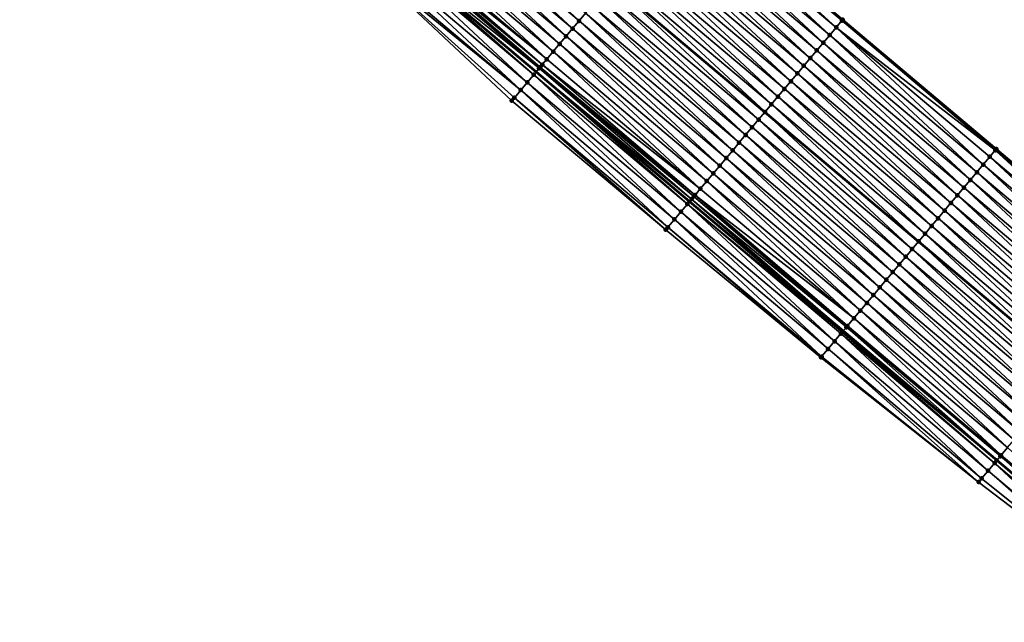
# Model space of a CAD drawing. Header units: feet. Extents: x 2017353 to 2024169, y 808050 to 818690.
# Tile 121 of 256: x 2017470 to 2017568, y 818425 to 818485. Entities that reach past the tile are written whole.
import ezdxf

# ---------------------------------------------------------------- set-up
doc = ezdxf.new("R2010")
doc.units = ezdxf.units.FT
doc.header["$MEASUREMENT"] = 0
for name, color, linetype, lineweight in [('EP_Travel Lane', 172, 'Continuous', 53), ('SB-Road Shots', 141, 'Continuous', 100), ('SB-Road X-Section', 40, 'Continuous', 13), ('STRIPING', 60, 'Continuous', 53)]:
    doc.layers.add(name, color=color, linetype=linetype, lineweight=lineweight)
doc.layers.add('I-77-MM15-17_SB-Surface-BORDER', color=7, linetype='Continuous')
doc.layers.add('I-77-MM15-17_SB-Surface-TIN', color=7, linetype='Continuous')

msp = doc.modelspace()

# ---------------------------------------------------------------- linework, layer by layer
at = {"layer": 'EP_Travel Lane'}
for points in [[(2017368.322989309, 818639.5371778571, 278.397272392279), (2017383.832366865, 818626.470221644, 278.2098004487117), (2017399.126980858, 818613.5842079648, 278.0464606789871), (2017414.421636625, 818600.69815909, 277.8916583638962), (2017429.716187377, 818587.8121986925, 277.7154096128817), (2017445.010957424, 818574.9260535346, 277.5839337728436), (2017460.305954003, 818562.0397175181, 277.4987336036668), (2017475.600915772, 818549.1534108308, 277.4063981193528), (2017490.895856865, 818536.2671215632, 277.3098552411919), (2017506.190878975, 818523.3807640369, 277.2298509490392), (2017521.484572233, 818510.498934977, 277.1277737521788), (2017536.782205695, 818497.6161731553, 276.9957189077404), (2017552.079970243, 818484.7333009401, 276.8856065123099), (2017567.377594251, 818471.8505470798, 276.7519686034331), (2017582.675031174, 818458.9679507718, 276.5870023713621), (2017597.972434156, 818446.085383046, 276.4163612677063), (2017613.269860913, 818433.2027952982, 276.249692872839), (2017628.567186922, 818420.3202923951, 276.0661536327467), (2017643.864532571, 818407.4377729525, 275.885903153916), (2017659.161856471, 818394.5552718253, 275.702010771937)], [(2017352.742519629, 818621.0491651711, 277.9247103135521), (2017368.288001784, 818608.0275514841, 277.6899354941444), (2017383.619511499, 818595.1851709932, 277.5421120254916), (2017398.950780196, 818582.3429923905, 277.3451886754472), (2017414.282211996, 818569.500677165, 277.1814914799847), (2017429.613933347, 818556.6581193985, 277.0767771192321), (2017444.945831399, 818543.8154136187, 277.008041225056), (2017460.277653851, 818530.9727711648, 276.9239253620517), (2017475.609462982, 818518.1301398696, 276.8370858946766), (2017490.941310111, 818505.2874767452, 276.757989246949), (2017506.254729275, 818492.4197630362, 276.6737494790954), (2017521.55248766, 818479.5368960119, 276.5626135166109), (2017536.850122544, 818466.6541329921, 276.4308028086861), (2017552.147716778, 818453.7714042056, 276.292179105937), (2017567.445116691, 818440.8888390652, 276.1210154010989), (2017582.742439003, 818428.0063392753, 275.9368511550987), (2017598.039826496, 818415.1237845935, 275.7636078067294), (2017613.33718564, 818402.2412537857, 275.5856172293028), (2017628.634668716, 818389.3586186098, 275.4283796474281), (2017643.932074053, 818376.476048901, 275.2581242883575), (2017659.216473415, 818363.5659910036, 275.0733244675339)]]:
    msp.add_polyline3d(points, dxfattribs=at)
at = {"layer": 'I-77-MM15-17_SB-Surface-BORDER', "color": 3, "linetype": 'Continuous', "lineweight": -3}
for points in [[(2017460.727329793, 818562.5397637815, 277.5024247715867), (2017475.698770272, 818549.2695307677, 277.4076484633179), (2017491.067444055, 818536.470742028, 277.3115489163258), (2017506.233546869, 818523.4313991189, 277.2301108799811), (2017522.329045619, 818511.5017588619, 277.1233114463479), (2017536.789139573, 818497.6244070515, 276.9956971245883), (2017552.086904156, 818484.7415349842, 276.8855760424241), (2017567.384528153, 818471.8587813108, 276.7519215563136), (2017582.681965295, 818458.9761849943, 276.5869775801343), (2017597.992990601, 818446.109790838, 276.4165226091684), (2017613.276795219, 818433.2110297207, 276.2496695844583), (2017628.612882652, 818420.3745507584, 276.0664031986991), (2017644.287278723, 818407.9399616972, 275.8694936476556), (2017659.215244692, 818394.6186659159, 275.7021547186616)], [(2017656.551811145, 818360.3978139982, 274.9690070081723), (2017642.417888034, 818374.6786564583, 275.2063490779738), (2017626.316420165, 818386.6063922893, 275.3807248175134), (2017612.154988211, 818400.8379836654, 275.5418849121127), (2017596.207882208, 818412.9494327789, 275.6819125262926), (2017581.556673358, 818426.5990050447, 275.8788479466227), (2017565.621793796, 818438.7249282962, 276.0225257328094), (2017549.926512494, 818451.1353003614, 276.1713203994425), (2017534.474051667, 818463.8342901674, 276.2969632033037), (2017519.137519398, 818476.6709745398, 276.4196921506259), (2017504.525638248, 818490.3677989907, 276.5710414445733), (2017488.797591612, 818502.7445042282, 276.6409823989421), (2017474.984575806, 818517.3888257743, 276.8075702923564), (2017459.534017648, 818530.0905997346, 276.8871290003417)]]:
    msp.add_polyline3d(points, dxfattribs=at)
at = {"layer": 'I-77-MM15-17_SB-Surface-TIN', "color": 128, "linetype": 'Continuous', "lineweight": -3}
for points in [[(2017525.192414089, 818483.8579272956, 276.6615249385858), (2017510.538974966, 818497.5055507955, 276.8007410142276), (2017509.894715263, 818496.7407439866, 276.7826487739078)], [(2017525.836664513, 818484.6227419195, 276.6780632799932), (2017511.183209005, 818498.2703792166, 276.8145358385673), (2017510.538974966, 818497.5055507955, 276.8007410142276)], [(2017525.192414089, 818483.8579272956, 276.6615249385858), (2017525.836664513, 818484.6227419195, 276.6780632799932), (2017510.538974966, 818497.5055507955, 276.8007410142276)], [(2017525.836664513, 818484.6227419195, 276.6780632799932), (2017526.480903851, 818485.3875658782, 276.6927453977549), (2017511.183209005, 818498.2703792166, 276.8145358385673)], [(2017551.442687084, 818483.9766922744, 276.8746230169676), (2017536.66102786, 818497.472275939, 276.9960995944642), (2017536.144928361, 818496.8595594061, 276.9857249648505)], [(2017552.00929123, 818484.6493693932, 276.8859170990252), (2017536.782205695, 818497.6161731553, 276.9957189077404), (2017536.66102786, 818497.472275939, 276.9960995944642)], [(2017551.442687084, 818483.9766922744, 276.8746230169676), (2017552.00929123, 818484.6493693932, 276.8859170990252), (2017536.66102786, 818497.472275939, 276.9960995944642)], [(2017552.086904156, 818484.7415349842, 276.8855760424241), (2017536.789139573, 818497.6244070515, 276.9956971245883), (2017536.782205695, 818497.6161731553, 276.9957189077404)], [(2017552.086904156, 818484.7415349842, 276.8855760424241), (2017536.782205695, 818497.6161731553, 276.9957189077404), (2017552.079970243, 818484.7333009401, 276.8856065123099)], [(2017552.00929123, 818484.6493693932, 276.8859170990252), (2017552.079970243, 818484.7333009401, 276.8856065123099), (2017536.782205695, 818497.6161731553, 276.9957189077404)], [(2017524.548157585, 818483.0931177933, 276.6439682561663), (2017509.894715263, 818496.7407439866, 276.7826487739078), (2017509.25045693, 818495.9759360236, 276.7647859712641)], [(2017524.548157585, 818483.0931177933, 276.6439682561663), (2017525.192414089, 818483.8579272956, 276.6615249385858), (2017509.894715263, 818496.7407439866, 276.7826487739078)], [(2017550.798369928, 818483.2119338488, 276.8469106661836), (2017536.144928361, 818496.8595594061, 276.9857249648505), (2017535.50061993, 818496.0947936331, 276.959472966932)], [(2017550.798369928, 818483.2119338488, 276.8469106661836), (2017551.442687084, 818483.9766922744, 276.8746230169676), (2017536.144928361, 818496.8595594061, 276.9857249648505)], [(2017523.903912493, 818482.3282986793, 276.6283227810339), (2017509.25045693, 818495.9759360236, 276.7647859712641), (2017508.606211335, 818495.2111173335, 276.7490561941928)], [(2017523.903912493, 818482.3282986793, 276.6283227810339), (2017524.548157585, 818483.0931177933, 276.6439682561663), (2017509.25045693, 818495.9759360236, 276.7647859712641)], [(2017550.154089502, 818482.4471444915, 276.8253488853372), (2017535.50061993, 818496.0947936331, 276.959472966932), (2017534.856341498, 818495.330002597, 276.938244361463)], [(2017550.154089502, 818482.4471444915, 276.8253488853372), (2017550.798369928, 818483.2119338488, 276.8469106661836), (2017535.50061993, 818496.0947936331, 276.959472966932)], [(2017523.259678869, 818481.5634699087, 276.6145974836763), (2017508.606211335, 818495.2111173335, 276.7490561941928), (2017507.961973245, 818494.4462923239, 276.7345830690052)], [(2017523.259678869, 818481.5634699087, 276.6145974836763), (2017523.903912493, 818482.3282986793, 276.6283227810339), (2017508.606211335, 818495.2111173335, 276.7490561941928)], [(2017548.865583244, 818480.9175198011, 276.791367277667), (2017534.212094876, 818494.5651847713, 276.9223427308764), (2017533.567864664, 818493.8003531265, 276.9091889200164)], [(2017549.50982852, 818481.6823387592, 276.8070431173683), (2017534.856341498, 818495.330002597, 276.938244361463), (2017534.212094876, 818494.5651847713, 276.9223427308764)], [(2017548.865583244, 818480.9175198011, 276.791367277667), (2017549.50982852, 818481.6823387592, 276.8070431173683), (2017534.212094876, 818494.5651847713, 276.9223427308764)], [(2017549.50982852, 818481.6823387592, 276.8070431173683), (2017550.154089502, 818482.4471444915, 276.8253488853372), (2017534.856341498, 818495.330002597, 276.938244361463)], [(2017522.615455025, 818480.7986329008, 276.6025100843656), (2017507.317740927, 818493.6814624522, 276.7210766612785), (2017507.065922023, 818493.3825255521, 276.7140287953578)], [(2017522.615455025, 818480.7986329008, 276.6025100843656), (2017507.961973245, 818494.4462923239, 276.7345830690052), (2017507.317740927, 818493.6814624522, 276.7210766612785)], [(2017522.615455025, 818480.7986329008, 276.6025100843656), (2017523.259678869, 818481.5634699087, 276.6145974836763), (2017507.961973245, 818494.4462923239, 276.7345830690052)], [(2017548.221334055, 818480.1527041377, 276.7750362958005), (2017533.567864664, 818493.8003531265, 276.9091889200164), (2017532.923604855, 818493.0355464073, 276.8910788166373)], [(2017548.221334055, 818480.1527041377, 276.7750362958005), (2017548.865583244, 818480.9175198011, 276.791367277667), (2017533.567864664, 818493.8003531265, 276.9091889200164)], [(2017521.862501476, 818479.9048123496, 276.5799005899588), (2017506.673445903, 818492.9166853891, 276.6970696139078), (2017506.254729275, 818492.4197630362, 276.6737494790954)], [(2017521.971197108, 818480.0338245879, 276.5847168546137), (2017506.802246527, 818493.0695542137, 276.7032954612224), (2017506.673445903, 818492.9166853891, 276.6970696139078)], [(2017521.862501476, 818479.9048123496, 276.5799005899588), (2017521.971197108, 818480.0338245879, 276.5847168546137), (2017506.673445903, 818492.9166853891, 276.6970696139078)], [(2017522.171522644, 818480.2716097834, 276.5922524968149), (2017507.065922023, 818493.3825255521, 276.7140287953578), (2017506.802246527, 818493.0695542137, 276.7032954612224)], [(2017521.971197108, 818480.0338245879, 276.5847168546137), (2017522.171522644, 818480.2716097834, 276.5922524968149), (2017506.802246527, 818493.0695542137, 276.7032954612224)], [(2017522.171522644, 818480.2716097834, 276.5922524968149), (2017522.615455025, 818480.7986329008, 276.6025100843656), (2017507.065922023, 818493.3825255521, 276.7140287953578)], [(2017547.577068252, 818479.3879024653, 276.7559232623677), (2017532.923604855, 818493.0355464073, 276.8910788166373), (2017532.279347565, 818492.270737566, 276.8733906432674)], [(2017547.577068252, 818479.3879024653, 276.7559232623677), (2017548.221334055, 818480.1527041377, 276.7750362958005), (2017532.923604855, 818493.0355464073, 276.8910788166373)], [(2017520.682443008, 818478.5044086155, 276.5092317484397), (2017506.02907993, 818492.1519680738, 276.6611820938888), (2017505.384695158, 818491.3872665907, 276.622146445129)], [(2017521.326838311, 818479.2691012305, 276.5500307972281), (2017506.254729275, 818492.4197630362, 276.6737494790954), (2017506.02907993, 818492.1519680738, 276.6611820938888)], [(2017520.682443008, 818478.5044086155, 276.5092317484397), (2017521.326838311, 818479.2691012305, 276.5500307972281), (2017506.02907993, 818492.1519680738, 276.6611820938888)], [(2017521.862501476, 818479.9048123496, 276.5799005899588), (2017506.254729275, 818492.4197630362, 276.6737494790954), (2017521.55248766, 818479.5368960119, 276.5626135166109)], [(2017521.326838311, 818479.2691012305, 276.5500307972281), (2017521.55248766, 818479.5368960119, 276.5626135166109), (2017506.254729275, 818492.4197630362, 276.6737494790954)], [(2017546.932790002, 818478.6231112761, 276.7347257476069), (2017532.279347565, 818492.270737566, 276.8733906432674), (2017531.635082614, 818491.5059351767, 276.854419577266)], [(2017546.932790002, 818478.6231112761, 276.7347257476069), (2017547.577068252, 818479.3879024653, 276.7559232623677), (2017532.279347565, 818492.270737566, 276.8733906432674)], [(2017520.038052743, 818477.7397117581, 276.4692763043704), (2017504.740312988, 818490.6225629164, 276.5835464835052), (2017504.525638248, 818490.3677989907, 276.5710414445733)], [(2017520.038052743, 818477.7397117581, 276.4692763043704), (2017505.384695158, 818491.3872665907, 276.622146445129), (2017504.740312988, 818490.6225629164, 276.5835464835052)], [(2017520.038052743, 818477.7397117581, 276.4692763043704), (2017520.682443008, 818478.5044086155, 276.5092317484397), (2017505.384695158, 818491.3872665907, 276.622146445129)], [(2017545.644192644, 818477.0935633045, 276.6854890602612), (2017530.990787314, 818490.741158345, 276.8303665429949), (2017530.346505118, 818489.9763704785, 276.8085076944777)], [(2017546.288484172, 818477.8583433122, 276.7089099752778), (2017531.635082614, 818491.5059351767, 276.854419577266), (2017530.990787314, 818490.741158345, 276.8303665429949)], [(2017545.644192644, 818477.0935633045, 276.6854890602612), (2017546.288484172, 818477.8583433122, 276.7089099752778), (2017530.990787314, 818490.741158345, 276.8303665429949)], [(2017546.288484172, 818477.8583433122, 276.7089099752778), (2017546.932790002, 818478.6231112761, 276.7347257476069), (2017531.635082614, 818491.5059351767, 276.854419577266)], [(2017519.137519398, 818476.6709745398, 276.4196921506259), (2017519.393684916, 818476.9749960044, 276.4330782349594), (2017504.525638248, 818490.3677989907, 276.5710414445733)], [(2017519.393684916, 818476.9749960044, 276.4330782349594), (2017520.038052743, 818477.7397117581, 276.4692763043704), (2017504.525638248, 818490.3677989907, 276.5710414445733)], [(2017544.99990219, 818476.3287823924, 276.6622479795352), (2017530.346505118, 818489.9763704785, 276.8085076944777), (2017529.702236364, 818489.2115712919, 276.7888997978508)], [(2017544.99990219, 818476.3287823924, 276.6622479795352), (2017545.644192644, 818477.0935633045, 276.6854890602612), (2017530.346505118, 818489.9763704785, 276.8085076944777)], [(2017544.355613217, 818475.5640002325, 276.6392550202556), (2017529.702236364, 818489.2115712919, 276.7888997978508), (2017529.057960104, 818488.4467784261, 276.7680350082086)], [(2017544.355613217, 818475.5640002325, 276.6392550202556), (2017544.99990219, 818476.3287823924, 276.6622479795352), (2017529.702236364, 818489.2115712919, 276.7888997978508)], [(2017543.067051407, 818474.0344223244, 276.5959710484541), (2017528.413683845, 818487.6819855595, 276.7471703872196), (2017527.769412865, 818486.9171882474, 276.7271897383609)], [(2017543.711322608, 818474.7992194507, 276.6159880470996), (2017529.049956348, 818488.4372775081, 276.7677758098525), (2017528.413683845, 818487.6819855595, 276.7471703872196)], [(2017543.067051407, 818474.0344223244, 276.5959710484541), (2017543.711322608, 818474.7992194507, 276.6159880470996), (2017528.413683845, 818487.6819855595, 276.7471703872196)], [(2017529.057960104, 818488.4467784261, 276.7680350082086), (2017529.049956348, 818488.4372775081, 276.7677758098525), (2017544.347609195, 818475.5544993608, 276.6389659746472)], [(2017543.711322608, 818474.7992194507, 276.6159880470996), (2017544.347609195, 818475.5544993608, 276.6389659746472), (2017529.049956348, 818488.4372775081, 276.7677758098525)], [(2017544.355613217, 818475.5640002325, 276.6392550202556), (2017529.057960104, 818488.4467784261, 276.7680350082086), (2017544.347609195, 818475.5544993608, 276.6389659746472)], [(2017542.42278904, 818473.2696177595, 276.5774332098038), (2017527.769412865, 818486.9171882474, 276.7271897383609), (2017527.125152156, 818486.1523822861, 276.708928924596)], [(2017542.42278904, 818473.2696177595, 276.5774332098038), (2017543.067051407, 818474.0344223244, 276.5959710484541), (2017527.769412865, 818486.9171882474, 276.7271897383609)], [(2017541.778544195, 818472.5047984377, 276.5618296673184), (2017527.125152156, 818486.1523822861, 276.708928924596), (2017526.480903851, 818485.3875658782, 276.6927453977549)], [(2017541.778544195, 818472.5047984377, 276.5618296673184), (2017542.42278904, 818473.2696177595, 276.5774332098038), (2017527.125152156, 818486.1523822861, 276.708928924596)], [(2017541.134290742, 818471.7399863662, 276.5447844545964), (2017526.480903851, 818485.3875658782, 276.6927453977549), (2017525.836664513, 818484.6227419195, 276.6780632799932)], [(2017541.134290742, 818471.7399863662, 276.5447844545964), (2017541.778544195, 818472.5047984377, 276.5618296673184), (2017526.480903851, 818485.3875658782, 276.6927453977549)], [(2017552.00929123, 818484.6493693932, 276.8859170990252), (2017567.377594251, 818471.8505470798, 276.7519686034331), (2017552.079970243, 818484.7333009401, 276.8856065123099)], [(2017567.384528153, 818471.8587813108, 276.7519215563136), (2017552.086904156, 818484.7415349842, 276.8855760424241), (2017552.079970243, 818484.7333009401, 276.8856065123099)], [(2017567.384528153, 818471.8587813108, 276.7519215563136), (2017552.079970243, 818484.7333009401, 276.8856065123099), (2017567.377594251, 818471.8505470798, 276.7519686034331)], [(2017539.84577756, 818470.2103675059, 276.509643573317), (2017525.192414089, 818483.8579272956, 276.6615249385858), (2017524.548157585, 818483.0931177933, 276.6439682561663)], [(2017540.490034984, 818470.9751762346, 276.5273534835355), (2017525.836664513, 818484.6227419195, 276.6780632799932), (2017525.192414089, 818483.8579272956, 276.6615249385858)], [(2017539.84577756, 818470.2103675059, 276.509643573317), (2017540.490034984, 818470.9751762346, 276.5273534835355), (2017525.192414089, 818483.8579272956, 276.6615249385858)], [(2017540.490034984, 818470.9751762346, 276.5273534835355), (2017541.134290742, 818471.7399863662, 276.5447844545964), (2017525.836664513, 818484.6227419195, 276.6780632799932)], [(2017566.095976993, 818470.3291944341, 276.7104209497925), (2017551.442687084, 818483.9766922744, 276.8746230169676), (2017550.798369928, 818483.2119338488, 276.8469106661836)], [(2017567.288459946, 818471.7446972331, 276.752573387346), (2017552.00929123, 818484.6493693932, 276.8859170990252), (2017551.442687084, 818483.9766922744, 276.8746230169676)], [(2017566.095976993, 818470.3291944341, 276.7104209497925), (2017566.740298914, 818471.0939488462, 276.7389313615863), (2017551.442687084, 818483.9766922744, 276.8746230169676)], [(2017566.740298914, 818471.0939488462, 276.7389313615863), (2017567.288459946, 818471.7446972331, 276.752573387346), (2017551.442687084, 818483.9766922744, 276.8746230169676)], [(2017567.288459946, 818471.7446972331, 276.752573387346), (2017567.377594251, 818471.8505470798, 276.7519686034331), (2017552.00929123, 818484.6493693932, 276.8859170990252)], [(2017539.201530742, 818469.4455498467, 276.4937094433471), (2017524.548157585, 818483.0931177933, 276.6439682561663), (2017523.903912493, 818482.3282986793, 276.6283227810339)], [(2017539.201530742, 818469.4455498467, 276.4937094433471), (2017539.84577756, 818470.2103675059, 276.509643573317), (2017524.548157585, 818483.0931177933, 276.6439682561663)], [(2017565.451689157, 818469.5644113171, 276.6876182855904), (2017550.798369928, 818483.2119338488, 276.8469106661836), (2017550.154089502, 818482.4471444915, 276.8253488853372)], [(2017565.451689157, 818469.5644113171, 276.6876182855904), (2017566.095976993, 818470.3291944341, 276.7104209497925), (2017550.798369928, 818483.2119338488, 276.8469106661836)], [(2017538.557294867, 818468.6807229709, 276.4796079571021), (2017523.903912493, 818482.3282986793, 276.6283227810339), (2017523.259678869, 818481.5634699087, 276.6145974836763)], [(2017538.557294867, 818468.6807229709, 276.4796079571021), (2017539.201530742, 818469.4455498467, 276.4937094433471), (2017523.903912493, 818482.3282986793, 276.6283227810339)], [(2017564.807420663, 818468.7996119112, 276.668054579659), (2017550.154089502, 818482.4471444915, 276.8253488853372), (2017549.50982852, 818481.6823387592, 276.8070431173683)], [(2017564.807420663, 818468.7996119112, 276.668054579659), (2017565.451689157, 818469.5644113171, 276.6876182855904), (2017550.154089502, 818482.4471444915, 276.8253488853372)], [(2017537.913071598, 818467.9158854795, 276.4676173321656), (2017522.615455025, 818480.7986329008, 276.6025100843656), (2017522.171522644, 818480.2716097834, 276.5922524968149)], [(2017537.913071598, 818467.9158854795, 276.4676173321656), (2017523.259678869, 818481.5634699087, 276.6145974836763), (2017522.615455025, 818480.7986329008, 276.6025100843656)], [(2017537.913071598, 818467.9158854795, 276.4676173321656), (2017538.557294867, 818468.6807229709, 276.4796079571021), (2017523.259678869, 818481.5634699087, 276.6145974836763)], [(2017563.518902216, 818467.2699974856, 276.6320318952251), (2017548.865583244, 818480.9175198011, 276.791367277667), (2017548.221334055, 818480.1527041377, 276.7750362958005)], [(2017564.163167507, 818468.0347995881, 276.651059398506), (2017549.50982852, 818481.6823387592, 276.8070431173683), (2017548.865583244, 818480.9175198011, 276.791367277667)], [(2017563.518902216, 818467.2699974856, 276.6320318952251), (2017564.163167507, 818468.0347995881, 276.651059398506), (2017548.865583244, 818480.9175198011, 276.791367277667)], [(2017564.163167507, 818468.0347995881, 276.651059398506), (2017564.807420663, 818468.7996119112, 276.668054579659), (2017549.50982852, 818481.6823387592, 276.8070431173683)], [(2017537.048084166, 818466.8890765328, 276.4411950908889), (2017521.862501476, 818479.9048123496, 276.5799005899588), (2017521.55248766, 818479.5368960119, 276.5626135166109)], [(2017537.268816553, 818467.151074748, 276.4503056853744), (2017521.971197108, 818480.0338245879, 276.5847168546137), (2017521.862501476, 818479.9048123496, 276.5799005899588)], [(2017537.048084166, 818466.8890765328, 276.4411950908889), (2017537.268816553, 818467.151074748, 276.4503056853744), (2017521.862501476, 818479.9048123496, 276.5799005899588)], [(2017537.384900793, 818467.2888697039, 276.4543697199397), (2017522.171522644, 818480.2716097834, 276.5922524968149), (2017521.971197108, 818480.0338245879, 276.5847168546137)], [(2017537.268816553, 818467.151074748, 276.4503056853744), (2017537.384900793, 818467.2888697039, 276.4543697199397), (2017521.971197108, 818480.0338245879, 276.5847168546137)], [(2017537.384900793, 818467.2888697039, 276.4543697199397), (2017537.913071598, 818467.9158854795, 276.4676173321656), (2017522.171522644, 818480.2716097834, 276.5922524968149)], [(2017562.874660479, 818466.5051755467, 276.6169487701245), (2017548.221334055, 818480.1527041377, 276.7750362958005), (2017547.577068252, 818479.3879024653, 276.7559232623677)], [(2017562.874660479, 818466.5051755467, 276.6169487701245), (2017563.518902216, 818467.2699974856, 276.6320318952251), (2017548.221334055, 818480.1527041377, 276.7750362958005)], [(2017535.980099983, 818465.6216271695, 276.3811064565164), (2017521.326838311, 818479.2691012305, 276.5500307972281), (2017520.682443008, 818478.5044086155, 276.5092317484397)], [(2017536.624477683, 818466.3863346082, 276.4189572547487), (2017521.55248766, 818479.5368960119, 276.5626135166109), (2017521.326838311, 818479.2691012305, 276.5500307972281)], [(2017535.980099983, 818465.6216271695, 276.3811064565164), (2017536.624477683, 818466.3863346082, 276.4189572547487), (2017521.326838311, 818479.2691012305, 276.5500307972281)], [(2017537.048084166, 818466.8890765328, 276.4411950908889), (2017521.55248766, 818479.5368960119, 276.5626135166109), (2017536.850122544, 818466.6541329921, 276.4308028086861)], [(2017536.624477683, 818466.3863346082, 276.4189572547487), (2017536.850122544, 818466.6541329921, 276.4308028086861), (2017521.55248766, 818479.5368960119, 276.5626135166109)], [(2017562.230391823, 818465.7403762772, 276.597357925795), (2017547.577068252, 818479.3879024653, 276.7559232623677), (2017546.932790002, 818478.6231112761, 276.7347257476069)], [(2017562.230391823, 818465.7403762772, 276.597357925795), (2017562.874660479, 818466.5051755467, 276.6169487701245), (2017547.577068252, 818479.3879024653, 276.7559232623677)], [(2017535.33572304, 818464.856919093, 276.3433824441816), (2017520.682443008, 818478.5044086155, 276.5092317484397), (2017520.038052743, 818477.7397117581, 276.4692763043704)], [(2017535.33572304, 818464.856919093, 276.3433824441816), (2017535.980099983, 818465.6216271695, 276.3811064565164), (2017520.682443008, 818478.5044086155, 276.5092317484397)], [(2017560.941801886, 818464.2108220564, 276.5493639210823), (2017546.288484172, 818477.8583433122, 276.7089099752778), (2017545.644192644, 818477.0935633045, 276.6854890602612)], [(2017561.586096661, 818464.9755993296, 276.5733285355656), (2017546.932790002, 818478.6231112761, 276.7347257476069), (2017546.288484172, 818477.8583433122, 276.7089099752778)], [(2017560.941801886, 818464.2108220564, 276.5493639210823), (2017561.586096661, 818464.9755993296, 276.5733285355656), (2017546.288484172, 818477.8583433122, 276.7089099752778)], [(2017561.586096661, 818464.9755993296, 276.5733285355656), (2017562.230391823, 818465.7403762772, 276.597357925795), (2017546.932790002, 818478.6231112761, 276.7347257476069)], [(2017534.474051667, 818463.8342901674, 276.2969632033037), (2017519.393684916, 818476.9749960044, 276.4330782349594), (2017519.137519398, 818476.6709745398, 276.4196921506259)], [(2017534.691362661, 818464.0921970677, 276.3084320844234), (2017520.038052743, 818477.7397117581, 276.4692763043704), (2017519.393684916, 818476.9749960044, 276.4330782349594)], [(2017534.474051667, 818463.8342901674, 276.2969632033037), (2017534.691362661, 818464.0921970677, 276.3084320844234), (2017519.393684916, 818476.9749960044, 276.4330782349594)], [(2017534.691362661, 818464.0921970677, 276.3084320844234), (2017535.33572304, 818464.856919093, 276.3433824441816), (2017520.038052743, 818477.7397117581, 276.4692763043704)], [(2017560.297501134, 818463.4460498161, 276.5243984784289), (2017545.644192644, 818477.0935633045, 276.6854890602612), (2017544.99990219, 818476.3287823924, 276.6622479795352)], [(2017560.297501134, 818463.4460498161, 276.5243984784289), (2017560.941801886, 818464.2108220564, 276.5493639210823), (2017545.644192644, 818477.0935633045, 276.6854890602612)], [(2017559.653200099, 818462.6812778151, 276.4993855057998), (2017544.99990219, 818476.3287823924, 276.6622479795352), (2017544.355613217, 818475.5640002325, 276.6392550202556)], [(2017559.653200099, 818462.6812778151, 276.4993855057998), (2017560.297501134, 818463.4460498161, 276.5243984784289), (2017544.99990219, 818476.3287823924, 276.6622479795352)], [(2017559.00890802, 818461.916498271, 276.4758723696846), (2017544.347609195, 818475.5544993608, 276.6389659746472), (2017543.711322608, 818474.7992194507, 276.6159880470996)], [(2017544.355613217, 818475.5640002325, 276.6392550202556), (2017544.347609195, 818475.5544993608, 276.6389659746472), (2017559.645195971, 818462.6717768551, 276.4990933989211)], [(2017559.00890802, 818461.916498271, 276.4758723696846), (2017559.645195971, 818462.6717768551, 276.4990933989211), (2017544.347609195, 818475.5544993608, 276.6389659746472)], [(2017559.653200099, 818462.6812778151, 276.4993855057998), (2017544.355613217, 818475.5640002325, 276.6392550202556), (2017559.645195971, 818462.6717768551, 276.4990933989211)], [(2017557.720355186, 818460.3869128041, 276.4340914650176), (2017543.067051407, 818474.0344223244, 276.5959710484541), (2017542.42278904, 818473.2696177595, 276.5774332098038)], [(2017558.364620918, 818461.1517145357, 276.4531927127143), (2017543.711322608, 818474.7992194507, 276.6159880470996), (2017543.067051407, 818474.0344223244, 276.5959710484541)], [(2017557.720355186, 818460.3869128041, 276.4340914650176), (2017558.364620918, 818461.1517145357, 276.4531927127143), (2017543.067051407, 818474.0344223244, 276.5959710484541)], [(2017558.364620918, 818461.1517145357, 276.4531927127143), (2017559.00890802, 818461.916498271, 276.4758723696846), (2017543.711322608, 818474.7992194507, 276.6159880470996)], [(2017557.076108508, 818459.6220950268, 276.4181808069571), (2017542.42278904, 818473.2696177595, 276.5774332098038), (2017541.778544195, 818472.5047984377, 276.5618296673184)], [(2017557.076108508, 818459.6220950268, 276.4181808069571), (2017557.720355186, 818460.3869128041, 276.4340914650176), (2017542.42278904, 818473.2696177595, 276.5774332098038)], [(2017556.431861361, 818458.8572776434, 276.4021918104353), (2017541.778544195, 818472.5047984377, 276.5618296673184), (2017541.134290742, 818471.7399863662, 276.5447844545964)], [(2017556.431861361, 818458.8572776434, 276.4021918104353), (2017557.076108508, 818459.6220950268, 276.4181808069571), (2017541.778544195, 818472.5047984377, 276.5618296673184)], [(2017555.143331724, 818457.3276726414, 276.3642953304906), (2017540.490034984, 818470.9751762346, 276.5273534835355), (2017539.84577756, 818470.2103675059, 276.509643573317)], [(2017555.787596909, 818458.0924748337, 276.3833049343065), (2017541.134290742, 818471.7399863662, 276.5447844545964), (2017540.490034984, 818470.9751762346, 276.5273534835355)], [(2017555.143331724, 818457.3276726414, 276.3642953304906), (2017555.787596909, 818458.0924748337, 276.3833049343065), (2017540.490034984, 818470.9751762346, 276.5273534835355)], [(2017555.787596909, 818458.0924748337, 276.3833049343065), (2017556.431861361, 818458.8572776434, 276.4021918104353), (2017541.134290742, 818471.7399863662, 276.5447844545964)], [(2017581.393476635, 818457.4465454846, 276.5559427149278), (2017566.740298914, 818471.0939488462, 276.7389313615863), (2017566.095976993, 818470.3291944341, 276.7104209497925)], [(2017582.037761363, 818458.2113312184, 276.5782250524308), (2017567.288459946, 818471.7446972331, 276.752573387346), (2017566.740298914, 818471.0939488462, 276.7389313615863)], [(2017581.393476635, 818457.4465454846, 276.5559427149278), (2017582.037761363, 818458.2113312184, 276.5782250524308), (2017566.740298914, 818471.0939488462, 276.7389313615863)], [(2017582.613653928, 818458.895065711, 276.5872218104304), (2017567.377594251, 818471.8505470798, 276.7519686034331), (2017567.288459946, 818471.7446972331, 276.752573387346)], [(2017582.037761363, 818458.2113312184, 276.5782250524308), (2017582.613653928, 818458.895065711, 276.5872218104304), (2017567.288459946, 818471.7446972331, 276.752573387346)], [(2017582.681965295, 818458.9761849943, 276.5869775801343), (2017567.384528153, 818471.8587813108, 276.7519215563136), (2017567.377594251, 818471.8505470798, 276.7519686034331)], [(2017582.681965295, 818458.9761849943, 276.5869775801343), (2017567.377594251, 818471.8505470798, 276.7519686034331), (2017582.675031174, 818458.9679507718, 276.5870023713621)], [(2017582.613653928, 818458.895065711, 276.5872218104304), (2017582.675031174, 818458.9679507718, 276.5870023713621), (2017567.377594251, 818471.8505470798, 276.7519686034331)], [(2017554.499071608, 818456.5628661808, 276.3461343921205), (2017539.84577756, 818470.2103675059, 276.509643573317), (2017539.201530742, 818469.4455498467, 276.4937094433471)], [(2017554.499071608, 818456.5628661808, 276.3461343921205), (2017555.143331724, 818457.3276726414, 276.3642953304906), (2017539.84577756, 818470.2103675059, 276.509643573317)], [(2017580.749191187, 818456.6817603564, 276.5335399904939), (2017566.095976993, 818470.3291944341, 276.7104209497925), (2017565.451689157, 818469.5644113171, 276.6876182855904)], [(2017580.749191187, 818456.6817603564, 276.5335399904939), (2017581.393476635, 818457.4465454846, 276.5559427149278), (2017566.095976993, 818470.3291944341, 276.7104209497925)], [(2017553.854835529, 818455.7980394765, 276.3319988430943), (2017539.201530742, 818469.4455498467, 276.4937094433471), (2017538.557294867, 818468.6807229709, 276.4796079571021)], [(2017553.854835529, 818455.7980394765, 276.3319988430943), (2017554.499071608, 818456.5628661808, 276.3461343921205), (2017539.201530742, 818469.4455498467, 276.4937094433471)], [(2017580.104945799, 818455.9169414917, 276.5178455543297), (2017565.451689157, 818469.5644113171, 276.6876182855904), (2017564.807420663, 818468.7996119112, 276.668054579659)], [(2017580.104945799, 818455.9169414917, 276.5178455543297), (2017580.749191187, 818456.6817603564, 276.5335399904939), (2017565.451689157, 818469.5644113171, 276.6876182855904)], [(2017553.210622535, 818455.0331933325, 276.3217287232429), (2017538.557294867, 818468.6807229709, 276.4796079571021), (2017537.913071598, 818467.9158854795, 276.4676173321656)], [(2017553.210622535, 818455.0331933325, 276.3217287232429), (2017553.854835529, 818455.7980394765, 276.3319988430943), (2017538.557294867, 818468.6807229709, 276.4796079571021)], [(2017578.816424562, 818454.3873294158, 276.4813556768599), (2017564.163167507, 818468.0347995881, 276.651059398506), (2017563.518902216, 818467.2699974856, 276.6320318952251)], [(2017579.460695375, 818455.1521268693, 276.501307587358), (2017564.807420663, 818468.7996119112, 276.668054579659), (2017564.163167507, 818468.0347995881, 276.651059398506)], [(2017578.816424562, 818454.3873294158, 276.4813556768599), (2017579.460695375, 818455.1521268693, 276.501307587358), (2017564.163167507, 818468.0347995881, 276.651059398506)], [(2017579.460695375, 818455.1521268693, 276.501307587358), (2017580.104945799, 818455.9169414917, 276.5178455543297), (2017564.807420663, 818468.7996119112, 276.668054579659)], [(2017552.455080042, 818454.1362365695, 276.3042330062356), (2017537.268816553, 818467.151074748, 276.4503056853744), (2017537.048084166, 818466.8890765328, 276.4411950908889)], [(2017552.566386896, 818454.2683662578, 276.3076668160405), (2017537.384900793, 818467.2888697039, 276.4543697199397), (2017537.268816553, 818467.151074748, 276.4503056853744)], [(2017552.455080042, 818454.1362365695, 276.3042330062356), (2017552.566386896, 818454.2683662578, 276.3076668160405), (2017537.268816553, 818467.151074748, 276.4503056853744)], [(2017553.210622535, 818455.0331933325, 276.3217287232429), (2017537.913071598, 818467.9158854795, 276.4676173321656), (2017537.384900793, 818467.2888697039, 276.4543697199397)], [(2017552.566386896, 818454.2683662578, 276.3076668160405), (2017553.210622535, 818455.0331933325, 276.3217287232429), (2017537.384900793, 818467.2888697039, 276.4543697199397)], [(2017578.172155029, 818453.6225308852, 276.4616179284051), (2017563.518902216, 818467.2699974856, 276.6320318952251), (2017562.874660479, 818466.5051755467, 276.6169487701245)], [(2017578.172155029, 818453.6225308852, 276.4616179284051), (2017578.816424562, 818454.3873294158, 276.4813556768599), (2017563.518902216, 818467.2699974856, 276.6320318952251)], [(2017551.277727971, 818452.7388701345, 276.2481204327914), (2017536.624477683, 818466.3863346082, 276.4189572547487), (2017535.980099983, 818465.6216271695, 276.3811064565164)], [(2017552.042112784, 818453.6460549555, 276.2880376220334), (2017536.850122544, 818466.6541329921, 276.4308028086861), (2017536.624477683, 818466.3863346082, 276.4189572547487)], [(2017551.277727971, 818452.7388701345, 276.2481204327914), (2017551.922085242, 818453.503594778, 276.2825501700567), (2017536.624477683, 818466.3863346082, 276.4189572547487)], [(2017551.922085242, 818453.503594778, 276.2825501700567), (2017552.042112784, 818453.6460549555, 276.2880376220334), (2017536.624477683, 818466.3863346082, 276.4189572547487)], [(2017537.048084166, 818466.8890765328, 276.4411950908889), (2017536.850122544, 818466.6541329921, 276.4308028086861), (2017552.147716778, 818453.7714042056, 276.292179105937)], [(2017552.042112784, 818453.6460549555, 276.2880376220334), (2017552.147716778, 818453.7714042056, 276.292179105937), (2017536.850122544, 818466.6541329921, 276.4308028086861)], [(2017552.455080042, 818454.1362365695, 276.3042330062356), (2017537.048084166, 818466.8890765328, 276.4411950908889), (2017552.147716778, 818453.7714042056, 276.292179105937)], [(2017577.527880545, 818452.8577365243, 276.4410510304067), (2017562.874660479, 818466.5051755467, 276.6169487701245), (2017562.230391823, 818465.7403762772, 276.597357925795)], [(2017577.527880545, 818452.8577365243, 276.4410510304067), (2017578.172155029, 818453.6225308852, 276.4616179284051), (2017562.874660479, 818466.5051755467, 276.6169487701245)], [(2017550.633351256, 818451.9741618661, 276.2104345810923), (2017535.980099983, 818465.6216271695, 276.3811064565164), (2017535.33572304, 818464.856919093, 276.3433824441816)], [(2017550.633351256, 818451.9741618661, 276.2104345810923), (2017551.277727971, 818452.7388701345, 276.2481204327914), (2017535.980099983, 818465.6216271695, 276.3811064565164)], [(2017576.883590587, 818452.0929551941, 276.4178930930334), (2017562.230391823, 818465.7403762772, 276.597357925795), (2017561.586096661, 818464.9755993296, 276.5733285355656)], [(2017576.883590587, 818452.0929551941, 276.4178930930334), (2017577.527880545, 818452.8577365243, 276.4410510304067), (2017562.230391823, 818465.7403762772, 276.597357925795)], [(2017549.988985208, 818451.2094446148, 276.1745349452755), (2017535.33572304, 818464.856919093, 276.3433824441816), (2017534.691362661, 818464.0921970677, 276.3084320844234)], [(2017549.988985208, 818451.2094446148, 276.1745349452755), (2017550.633351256, 818451.9741618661, 276.2104345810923), (2017535.33572304, 818464.856919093, 276.3433824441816)], [(2017575.595005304, 818450.5633970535, 276.370678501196), (2017560.941801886, 818464.2108220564, 276.5493639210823), (2017560.297501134, 818463.4460498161, 276.5243984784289)], [(2017576.239296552, 818451.328177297, 276.3940524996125), (2017561.586096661, 818464.9755993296, 276.5733285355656), (2017560.941801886, 818464.2108220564, 276.5493639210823)], [(2017575.595005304, 818450.5633970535, 276.370678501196), (2017576.239296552, 818451.328177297, 276.3940524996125), (2017560.941801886, 818464.2108220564, 276.5493639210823)], [(2017576.239296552, 818451.328177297, 276.3940524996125), (2017576.883590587, 818452.0929551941, 276.4178930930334), (2017561.586096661, 818464.9755993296, 276.5733285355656)], [(2017549.926512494, 818451.1353003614, 276.1713203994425), (2017534.691362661, 818464.0921970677, 276.3084320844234), (2017534.474051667, 818463.8342901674, 276.2969632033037)], [(2017549.926512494, 818451.1353003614, 276.1713203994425), (2017549.988985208, 818451.2094446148, 276.1745349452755), (2017534.691362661, 818464.0921970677, 276.3084320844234)], [(2017574.950714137, 818449.7986167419, 276.3473180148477), (2017560.297501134, 818463.4460498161, 276.5243984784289), (2017559.653200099, 818462.6812778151, 276.4993855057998)], [(2017574.950714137, 818449.7986167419, 276.3473180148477), (2017575.595005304, 818450.5633970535, 276.370678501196), (2017560.297501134, 818463.4460498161, 276.5243984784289)], [(2017574.306419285, 818449.033839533, 276.3233405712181), (2017559.645195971, 818462.6717768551, 276.4990933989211), (2017559.00890802, 818461.916498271, 276.4758723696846)], [(2017559.653200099, 818462.6812778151, 276.4993855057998), (2017559.645195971, 818462.6717768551, 276.4990933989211), (2017574.942709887, 818449.7891157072, 276.3470201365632)], [(2017574.306419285, 818449.033839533, 276.3233405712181), (2017574.942709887, 818449.7891157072, 276.3470201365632), (2017559.645195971, 818462.6717768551, 276.4990933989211)], [(2017574.950714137, 818449.7986167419, 276.3473180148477), (2017559.653200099, 818462.6812778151, 276.4993855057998), (2017574.942709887, 818449.7891157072, 276.3470201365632)], [(2017573.662132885, 818448.269055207, 276.30077831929), (2017559.00890802, 818461.916498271, 276.4758723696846), (2017558.364620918, 818461.1517145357, 276.4531927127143)], [(2017573.662132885, 818448.269055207, 276.30077831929), (2017574.306419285, 818449.033839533, 276.3233405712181), (2017559.00890802, 818461.916498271, 276.4758723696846)], [(2017572.373577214, 818446.7394721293, 276.2585222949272), (2017557.720355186, 818460.3869128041, 276.4340914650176), (2017557.076108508, 818459.6220950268, 276.4181808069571)], [(2017573.017854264, 818447.5042643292, 276.2795188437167), (2017558.364620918, 818461.1517145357, 276.4531927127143), (2017557.720355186, 818460.3869128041, 276.4340914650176)], [(2017572.373577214, 818446.7394721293, 276.2585222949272), (2017573.017854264, 818447.5042643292, 276.2795188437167), (2017557.720355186, 818460.3869128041, 276.4340914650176)], [(2017573.017854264, 818447.5042643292, 276.2795188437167), (2017573.662132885, 818448.269055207, 276.30077831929), (2017558.364620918, 818461.1517145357, 276.4531927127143)], [(2017571.729303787, 818445.9746768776, 276.2381325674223), (2017557.076108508, 818459.6220950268, 276.4181808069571), (2017556.431861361, 818458.8572776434, 276.4021918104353)], [(2017571.729303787, 818445.9746768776, 276.2381325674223), (2017572.373577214, 818446.7394721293, 276.2585222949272), (2017557.076108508, 818459.6220950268, 276.4181808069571)], [(2017571.085038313, 818445.2098749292, 276.2190744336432), (2017556.431861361, 818458.8572776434, 276.4021918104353), (2017555.787596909, 818458.0924748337, 276.3833049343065)], [(2017571.085038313, 818445.2098749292, 276.2190744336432), (2017571.729303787, 818445.9746768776, 276.2381325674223), (2017556.431861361, 818458.8572776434, 276.4021918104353)], [(2017569.79652145, 818443.6802591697, 276.1833169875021), (2017555.143331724, 818457.3276726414, 276.3642953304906), (2017554.499071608, 818456.5628661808, 276.3461343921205)], [(2017570.440777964, 818444.4450686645, 276.2008745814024), (2017555.787596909, 818458.0924748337, 276.3833049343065), (2017555.143331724, 818457.3276726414, 276.3642953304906)], [(2017569.79652145, 818443.6802591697, 276.1833169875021), (2017570.440777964, 818444.4450686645, 276.2008745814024), (2017555.143331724, 818457.3276726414, 276.3642953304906)], [(2017570.440777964, 818444.4450686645, 276.2008745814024), (2017571.085038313, 818445.2098749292, 276.2190744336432), (2017555.787596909, 818458.0924748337, 276.3833049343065)], [(2017569.152270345, 818442.9154451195, 276.166665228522), (2017554.499071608, 818456.5628661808, 276.3461343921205), (2017553.854835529, 818455.7980394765, 276.3319988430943)], [(2017569.152270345, 818442.9154451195, 276.166665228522), (2017569.79652145, 818443.6802591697, 276.1833169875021), (2017554.499071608, 818456.5628661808, 276.3461343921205)], [(2017568.508029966, 818442.1506220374, 276.1518094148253), (2017553.854835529, 818455.7980394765, 276.3319988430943), (2017553.210622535, 818455.0331933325, 276.3217287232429)], [(2017568.508029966, 818442.1506220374, 276.1518094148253), (2017569.152270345, 818442.9154451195, 276.166665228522), (2017553.854835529, 818455.7980394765, 276.3319988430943)], [(2017567.863792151, 818441.3857967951, 276.1373831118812), (2017553.210622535, 818455.0331933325, 276.3217287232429), (2017552.566386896, 818454.2683662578, 276.3076668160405)], [(2017567.863792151, 818441.3857967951, 276.1373831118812), (2017568.508029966, 818442.1506220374, 276.1518094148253), (2017553.210622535, 818455.0331933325, 276.3217287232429)], [(2017566.575118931, 818439.856312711, 276.0754427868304), (2017551.922085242, 818453.503594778, 276.2825501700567), (2017551.277727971, 818452.7388701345, 276.2481204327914)], [(2017567.219477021, 818440.6210366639, 276.1100098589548), (2017552.042112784, 818453.6460549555, 276.2880376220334), (2017551.922085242, 818453.503594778, 276.2825501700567)], [(2017566.575118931, 818439.856312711, 276.0754427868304), (2017567.219477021, 818440.6210366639, 276.1100098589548), (2017551.922085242, 818453.503594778, 276.2825501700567)], [(2017567.440176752, 818440.8829755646, 276.120815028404), (2017552.147716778, 818453.7714042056, 276.292179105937), (2017552.042112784, 818453.6460549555, 276.2880376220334)], [(2017567.219477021, 818440.6210366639, 276.1100098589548), (2017567.440176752, 818440.8829755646, 276.120815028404), (2017552.042112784, 818453.6460549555, 276.2880376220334)], [(2017552.455080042, 818454.1362365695, 276.3042330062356), (2017552.147716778, 818453.7714042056, 276.292179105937), (2017567.445116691, 818440.8888390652, 276.1210154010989)], [(2017567.440176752, 818440.8829755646, 276.120815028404), (2017567.445116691, 818440.8888390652, 276.1210154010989), (2017552.147716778, 818453.7714042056, 276.292179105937)], [(2017567.791907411, 818441.3004651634, 276.135081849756), (2017552.566386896, 818454.2683662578, 276.3076668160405), (2017552.455080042, 818454.1362365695, 276.3042330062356)], [(2017567.791907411, 818441.3004651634, 276.135081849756), (2017552.455080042, 818454.1362365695, 276.3042330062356), (2017567.445116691, 818440.8888390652, 276.1210154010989)], [(2017567.791907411, 818441.3004651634, 276.135081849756), (2017567.863792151, 818441.3857967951, 276.1373831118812), (2017552.566386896, 818454.2683662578, 276.3076668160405)], [(2017565.930751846, 818439.0915963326, 276.0393695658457), (2017551.277727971, 818452.7388701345, 276.2481204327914), (2017550.633351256, 818451.9741618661, 276.2104345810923)], [(2017565.930751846, 818439.0915963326, 276.0393695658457), (2017566.575118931, 818439.856312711, 276.0754427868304), (2017551.277727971, 818452.7388701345, 276.2481204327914)], [(2017565.621793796, 818438.7249282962, 276.0225257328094), (2017550.633351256, 818451.9741618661, 276.2104345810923), (2017549.988985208, 818451.2094446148, 276.1745349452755)], [(2017565.621793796, 818438.7249282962, 276.0225257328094), (2017565.930751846, 818439.0915963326, 276.0393695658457), (2017550.633351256, 818451.9741618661, 276.2104345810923)], [(2017565.621793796, 818438.7249282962, 276.0225257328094), (2017549.988985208, 818451.2094446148, 276.1745349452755), (2017549.926512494, 818451.1353003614, 276.1713203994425)], [(2017583.161114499, 818428.5032971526, 275.9532106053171), (2017568.508029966, 818442.1506220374, 276.1518094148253), (2017567.863792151, 818441.3857967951, 276.1373831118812)], [(2017581.872467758, 818426.9737907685, 275.8957032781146), (2017567.219477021, 818440.6210366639, 276.1100098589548), (2017566.575118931, 818439.856312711, 276.0754427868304)], [(2017582.516812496, 818427.7385259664, 275.9280349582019), (2017567.440176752, 818440.8829755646, 276.120815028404), (2017567.219477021, 818440.6210366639, 276.1100098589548)], [(2017581.872467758, 818426.9737907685, 275.8957032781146), (2017582.516812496, 818427.7385259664, 275.9280349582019), (2017567.219477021, 818440.6210366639, 276.1100098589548)], [(2017567.440176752, 818440.8829755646, 276.120815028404), (2017582.742439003, 818428.0063392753, 275.9368511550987), (2017567.445116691, 818440.8888390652, 276.1210154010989)], [(2017582.516812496, 818427.7385259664, 275.9280349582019), (2017582.742439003, 818428.0063392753, 275.9368511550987), (2017567.440176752, 818440.8829755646, 276.120815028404)], [(2017567.791907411, 818441.3004651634, 276.135081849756), (2017567.445116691, 818440.8888390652, 276.1210154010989), (2017582.742439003, 818428.0063392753, 275.9368511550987)], [(2017583.161114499, 818428.5032971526, 275.9532106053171), (2017567.863792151, 818441.3857967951, 276.1373831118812), (2017567.791907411, 818441.3004651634, 276.135081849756)], [(2017583.161114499, 818428.5032971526, 275.9532106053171), (2017567.791907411, 818441.3004651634, 276.135081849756), (2017582.742439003, 818428.0063392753, 275.9368511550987)], [(2017581.556673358, 818426.5990050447, 275.8788479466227), (2017566.575118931, 818439.856312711, 276.0754427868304), (2017565.930751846, 818439.0915963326, 276.0393695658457)], [(2017581.556673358, 818426.5990050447, 275.8788479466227), (2017581.872467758, 818426.9737907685, 275.8957032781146), (2017566.575118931, 818439.856312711, 276.0754427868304)], [(2017581.556673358, 818426.5990050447, 275.8788479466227), (2017565.930751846, 818439.0915963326, 276.0393695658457), (2017565.621793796, 818438.7249282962, 276.0225257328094)]]:
    msp.add_3dface(points, dxfattribs=at)
at = {"layer": 'SB-Road Shots', "lineweight": 100}
for p in [(2017552.086904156, 818484.7415349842, 276.8855760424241), (2017525.192414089, 818483.8579272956, 276.6615249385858), (2017525.836664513, 818484.6227419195, 276.6780632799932), (2017551.442687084, 818483.9766922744, 276.8746230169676), (2017552.00929123, 818484.6493693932, 276.8859170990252), (2017524.548157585, 818483.0931177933, 276.6439682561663), (2017550.798369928, 818483.2119338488, 276.8469106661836), (2017523.903912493, 818482.3282986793, 276.6283227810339), (2017550.154089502, 818482.4471444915, 276.8253488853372), (2017522.615455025, 818480.7986329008, 276.6025100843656), (2017523.259678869, 818481.5634699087, 276.6145974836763), (2017548.865583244, 818480.9175198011, 276.791367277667), (2017549.50982852, 818481.6823387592, 276.8070431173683), (2017521.862501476, 818479.9048123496, 276.5799005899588), (2017521.971197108, 818480.0338245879, 276.5847168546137), (2017522.171522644, 818480.2716097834, 276.5922524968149), (2017548.221334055, 818480.1527041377, 276.7750362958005), (2017521.326838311, 818479.2691012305, 276.5500307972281), (2017547.577068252, 818479.3879024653, 276.7559232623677), (2017520.682443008, 818478.5044086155, 276.5092317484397), (2017546.288484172, 818477.8583433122, 276.7089099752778), (2017546.932790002, 818478.6231112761, 276.7347257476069), (2017519.393684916, 818476.9749960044, 276.4330782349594), (2017520.038052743, 818477.7397117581, 276.4692763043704), (2017545.644192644, 818477.0935633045, 276.6854890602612), (2017519.137519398, 818476.6709745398, 276.4196921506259), (2017544.99990219, 818476.3287823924, 276.6622479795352), (2017544.355613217, 818475.5640002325, 276.6392550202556), (2017543.067051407, 818474.0344223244, 276.5959710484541), (2017543.711322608, 818474.7992194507, 276.6159880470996), (2017542.42278904, 818473.2696177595, 276.5774332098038), (2017541.778544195, 818472.5047984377, 276.5618296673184), (2017540.490034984, 818470.9751762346, 276.5273534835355), (2017541.134290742, 818471.7399863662, 276.5447844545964), (2017566.740298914, 818471.0939488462, 276.7389313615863), (2017567.288459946, 818471.7446972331, 276.752573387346), (2017567.384528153, 818471.8587813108, 276.7519215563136), (2017539.84577756, 818470.2103675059, 276.509643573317), (2017566.095976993, 818470.3291944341, 276.7104209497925), (2017539.201530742, 818469.4455498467, 276.4937094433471), (2017565.451689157, 818469.5644113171, 276.6876182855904), (2017538.557294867, 818468.6807229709, 276.4796079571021), (2017564.163167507, 818468.0347995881, 276.651059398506), (2017564.807420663, 818468.7996119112, 276.668054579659), (2017537.268816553, 818467.151074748, 276.4503056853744), (2017537.384900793, 818467.2888697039, 276.4543697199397), (2017537.913071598, 818467.9158854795, 276.4676173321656), (2017563.518902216, 818467.2699974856, 276.6320318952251), (2017536.624477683, 818466.3863346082, 276.4189572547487), (2017537.048084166, 818466.8890765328, 276.4411950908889), (2017562.874660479, 818466.5051755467, 276.6169487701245), (2017535.980099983, 818465.6216271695, 276.3811064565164), (2017562.230391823, 818465.7403762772, 276.597357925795), (2017535.33572304, 818464.856919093, 276.3433824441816), (2017560.941801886, 818464.2108220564, 276.5493639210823), (2017561.586096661, 818464.9755993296, 276.5733285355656), (2017534.474051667, 818463.8342901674, 276.2969632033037), (2017534.691362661, 818464.0921970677, 276.3084320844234), (2017560.297501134, 818463.4460498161, 276.5243984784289), (2017559.653200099, 818462.6812778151, 276.4993855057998), (2017559.00890802, 818461.916498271, 276.4758723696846), (2017557.720355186, 818460.3869128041, 276.4340914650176), (2017558.364620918, 818461.1517145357, 276.4531927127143), (2017557.076108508, 818459.6220950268, 276.4181808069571), (2017556.431861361, 818458.8572776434, 276.4021918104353), (2017555.143331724, 818457.3276726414, 276.3642953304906), (2017555.787596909, 818458.0924748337, 276.3833049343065), (2017554.499071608, 818456.5628661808, 276.3461343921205), (2017553.854835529, 818455.7980394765, 276.3319988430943), (2017553.210622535, 818455.0331933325, 276.3217287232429), (2017551.922085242, 818453.503594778, 276.2825501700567), (2017552.042112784, 818453.6460549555, 276.2880376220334), (2017552.455080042, 818454.1362365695, 276.3042330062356), (2017552.566386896, 818454.2683662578, 276.3076668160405), (2017551.277727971, 818452.7388701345, 276.2481204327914), (2017550.633351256, 818451.9741618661, 276.2104345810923), (2017549.926512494, 818451.1353003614, 276.1713203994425), (2017549.988985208, 818451.2094446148, 276.1745349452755), (2017567.219477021, 818440.6210366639, 276.1100098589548), (2017567.440176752, 818440.8829755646, 276.120815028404), (2017567.791907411, 818441.3004651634, 276.135081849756), (2017567.863792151, 818441.3857967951, 276.1373831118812), (2017566.575118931, 818439.856312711, 276.0754427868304), (2017565.621793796, 818438.7249282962, 276.0225257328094), (2017565.930751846, 818439.0915963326, 276.0393695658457)]:
    msp.add_point(p, dxfattribs=at)
at = {"layer": 'SB-Road X-Section', "extrusion": (-0.7648744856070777, 0.6441320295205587, 0.007807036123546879), "elevation": -1015939.715304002, "flags": 128}
msp.add_lwpolyline([(-1925666.701466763, 8208.7239177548), (-1925666.502578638, 8208.724320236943), (-1925665.701466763, 8208.713945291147), (-1925664.701466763, 8208.687692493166), (-1925663.701466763, 8208.666463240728), (-1925662.701466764, 8208.65056112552), (-1925661.701466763, 8208.63740691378), (-1925660.701466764, 8208.619296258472), (-1925659.701466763, 8208.60160754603), (-1925658.701466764, 8208.582635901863), (-1925657.701466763, 8208.558582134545), (-1925656.701466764, 8208.536722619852), (-1925655.701466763, 8208.517114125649), (-1925654.701466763, 8208.496248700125), (-1925653.701466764, 8208.475383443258), (-1925652.701466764, 8208.455402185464), (-1925651.701466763, 8208.437140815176), (-1925650.701466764, 8208.42095679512), (-1925649.701466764, 8208.406274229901), (-1925648.701466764, 8208.38973538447), (-1925647.701466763, 8208.372178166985), (-1925646.701466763, 8208.356532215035), (-1925645.701466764, 8208.342806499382), (-1925644.701466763, 8208.33071873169), (-1925644.012388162, 8208.320460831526), (-1925643.701466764, 8208.312924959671), (-1925643.532769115, 8208.308108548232), (-1925642.701466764, 8208.27823784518), (-1925641.701466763, 8208.237437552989), (-1925640.701466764, 8208.197480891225), (-1925639.701466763, 8208.16128171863), (-1925639.303911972, 8208.147895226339)], dxfattribs=at)
at = {"layer": 'SB-Road X-Section', "extrusion": (-0.7648744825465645, 0.6441320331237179, 0.007807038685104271), "elevation": -1015959.706179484, "flags": 128}
msp.add_lwpolyline([(-1925666.706270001, 8208.77247024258), (-1925666.585778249, 8208.772811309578), (-1925665.706270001, 8208.76151688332), (-1925664.706270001, 8208.73380368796), (-1925663.706270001, 8208.712241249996), (-1925662.706270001, 8208.69393492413), (-1925661.706270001, 8208.67825860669), (-1925660.706270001, 8208.661927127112), (-1925659.706270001, 8208.642813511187), (-1925658.706270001, 8208.621615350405), (-1925657.706270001, 8208.595798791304), (-1925656.706270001, 8208.572377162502), (-1925655.706270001, 8208.549135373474), (-1925654.706270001, 8208.526141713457), (-1925653.706270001, 8208.502874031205), (-1925652.706270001, 8208.482856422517), (-1925651.706270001, 8208.464318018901), (-1925650.706270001, 8208.448714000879), (-1925649.706270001, 8208.43166826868), (-1925648.706270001, 8208.414236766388), (-1925647.706270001, 8208.396526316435), (-1925646.706270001, 8208.380591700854), (-1925645.706270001, 8208.366489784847), (-1925644.706270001, 8208.35449879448), (-1925643.886444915, 8208.341250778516), (-1925643.706270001, 8208.337186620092), (-1925643.36368301, 8208.32807574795), (-1925642.706270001, 8208.30583723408), (-1925641.706270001, 8208.267985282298), (-1925640.706270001, 8208.230260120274), (-1925639.706270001, 8208.195308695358), (-1925639.369016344, 8208.183839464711)], dxfattribs=at)
at = {"layer": 'SB-Road X-Section', "extrusion": (-0.7648744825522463, 0.6441320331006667, 0.007807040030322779), "elevation": -1015979.706209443, "flags": 128}
msp.add_lwpolyline([(-1925666.706248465, 8208.79632429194), (-1925666.55710331, 8208.796976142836), (-1925665.706248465, 8208.78333370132), (-1925664.706248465, 8208.75482242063), (-1925663.706248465, 8208.732019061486), (-1925662.706248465, 8208.712454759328), (-1925661.706248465, 8208.695459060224), (-1925660.706248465, 8208.676430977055), (-1925659.706248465, 8208.661347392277), (-1925658.706248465, 8208.641755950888), (-1925657.706248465, 8208.617725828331), (-1925656.706248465, 8208.593760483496), (-1925655.706248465, 8208.568794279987), (-1925654.706248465, 8208.543780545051), (-1925653.706248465, 8208.520266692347), (-1925652.706248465, 8208.49758634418), (-1925651.706248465, 8208.47848451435), (-1925650.706248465, 8208.46257337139), (-1925649.706248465, 8208.446583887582), (-1925648.706248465, 8208.427696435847), (-1925647.706248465, 8208.408686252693), (-1925646.706248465, 8208.390524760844), (-1925645.706248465, 8208.376388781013), (-1925644.706248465, 8208.366118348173), (-1925643.706248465, 8208.352056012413), (-1925643.533484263, 8208.34862209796), (-1925642.892531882, 8208.332426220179), (-1925642.706248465, 8208.326938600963), (-1925641.706248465, 8208.292507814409), (-1925640.706248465, 8208.254820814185), (-1925639.706248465, 8208.21892008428), (-1925639.609293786, 8208.215705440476)], dxfattribs=at)
at = {"layer": 'SB-Road X-Section', "extrusion": (-0.7648744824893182, 0.644132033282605, 0.007807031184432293), "elevation": -1015999.705936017, "flags": 128}
msp.add_lwpolyline([(-1925666.706431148, 8208.7785304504), (-1925666.600380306, 8208.778774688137), (-1925665.706431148, 8208.769777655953), (-1925664.706431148, 8208.747494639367), (-1925663.706431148, 8208.72509123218), (-1925662.706431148, 8208.709396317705), (-1925661.706431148, 8208.692857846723), (-1925660.706431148, 8208.672905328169), (-1925659.706431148, 8208.653166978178), (-1925658.706431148, 8208.632599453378), (-1925657.706431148, 8208.609440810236), (-1925656.706431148, 8208.585599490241), (-1925655.706431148, 8208.562224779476), (-1925654.706431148, 8208.538863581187), (-1925653.706431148, 8208.514885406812), (-1925652.706431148, 8208.492322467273), (-1925651.706431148, 8208.47106234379), (-1925650.706431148, 8208.450065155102), (-1925649.706431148, 8208.429674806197), (-1925648.706431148, 8208.410616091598), (-1925647.706431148, 8208.392415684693), (-1925646.706431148, 8208.374857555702), (-1925645.706431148, 8208.358205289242), (-1925644.706431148, 8208.343349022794), (-1925643.706431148, 8208.328922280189), (-1925643.594856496, 8208.326620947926), (-1925643.048951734, 8208.31235369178), (-1925642.706431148, 8208.30154819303), (-1925641.706431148, 8208.26698006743), (-1925640.706431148, 8208.230905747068), (-1925640.226951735, 8208.214061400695)], dxfattribs=at)
at = {"layer": 'STRIPING'}
msp.add_polyline3d([(2017360.589068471, 818630.3598465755, 278.1775844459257), (2017376.097942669, 818617.2932974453, 277.9901352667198), (2017391.392355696, 818604.4074363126, 277.7874520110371), (2017406.68679014, 818591.5215571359, 277.58914285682), (2017421.98121963, 818578.635682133, 277.3898216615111), (2017437.276144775, 818565.7493895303, 277.2917054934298), (2017452.571243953, 818552.8629503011, 277.229127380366), (2017467.866274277, 818539.9765690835, 277.1524862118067), (2017483.161381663, 818527.0901229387, 277.0915821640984), (2017498.456309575, 818514.2038280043, 276.9940316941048), (2017513.752311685, 818501.3200487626, 276.897955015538), (2017529.049956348, 818488.4372775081, 276.7677758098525), (2017544.347609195, 818475.5544993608, 276.6389659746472), (2017559.645195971, 818462.6717768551, 276.4990933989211), (2017574.942709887, 818449.7891157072, 276.3470201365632), (2017590.240162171, 818436.9065064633, 276.1846273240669), (2017605.537606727, 818424.0239037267, 276.0209393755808), (2017620.835006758, 818411.141338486, 275.8497956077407), (2017636.132295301, 818398.2588671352, 275.6599823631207), (2017651.42960608, 818385.3763770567, 275.4738929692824), (2017666.731937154, 818372.5025117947, 275.295154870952)], dxfattribs=at)

doc.saveas('drawing.dxf')
